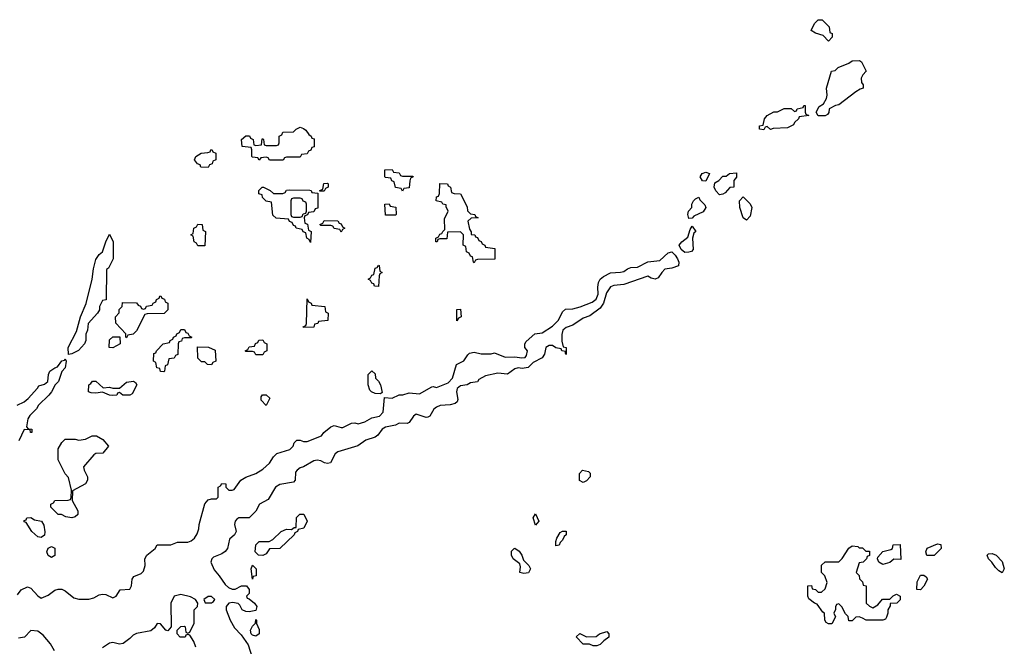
# Model space of a CAD drawing. Header units: inches. Extents: x 2710028 to 2964570, y 496606 to 722708.
# Tile 44 of 228: x 2743564 to 2749342, y 674976 to 678653. Entities that reach past the tile are written whole.
import ezdxf

# ---------------------------------------------------------------- set-up
doc = ezdxf.new("R2010")
doc.units = ezdxf.units.IN
doc.header["$MEASUREMENT"] = 0
doc.layers.add('C7647', color=7, linetype='Continuous')

msp = doc.modelspace()

# ---------------------------------------------------------------- linework, layer by layer
at = {"layer": 'C7647', "color": 6}
for points in [[(2748310, 678526), (2748279, 678559), (2748234.6, 678574.6), (2748208, 678590), (2748229, 678630), (2748250, 678651.3), (2748272.7, 678652.7), (2748314, 678610), (2748318, 678578), (2748332, 678572), (2748332, 678550)], [(2748248.9, 678088.9), (2748238, 678110), (2748256.4, 678143.6), (2748280.4, 678159.6), (2748298, 678190), (2748302, 678210), (2748298, 678250), (2748328.4, 678351.6), (2748350, 678354), (2748367.3, 678372.7), (2748430, 678398), (2748450, 678411.3), (2748492.7, 678412.7), (2748504.7, 678404.7), (2748531, 678350), (2748512, 678330), (2748502, 678310), (2748503.6, 678283.6), (2748514, 678270), (2748514, 678250), (2748495.3, 678244.7), (2748470, 678229.3), (2748370, 678154), (2748350.9, 678149.1), (2748314, 678130), (2748311.6, 678108.4), (2748303.6, 678096.4), (2748290, 678089.3)], [(2747970, 678008), (2747950, 678026), (2747938, 678022), (2747930, 678006), (2747906, 678010), (2747906, 678030), (2747926, 678034), (2747934, 678070), (2747950, 678091.3), (2747990, 678112), (2748010, 678112), (2748050, 678132), (2748091.1, 678131.1), (2748110, 678114), (2748122, 678118), (2748126, 678130), (2748162, 678138), (2748166, 678150), (2748174, 678150), (2748174, 678110), (2748178, 678098), (2748194, 678090), (2748138, 678082), (2748134, 678070), (2748111.3, 678048.7), (2748104.7, 678035.3), (2748070, 678018), (2747986, 678014)], [(2745110, 677828), (2745028.9, 677828.9), (2745022, 677842), (2745010, 677846), (2744978, 677842), (2744970, 677828), (2744962, 677842), (2744930, 677846), (2744926, 677850), (2744926, 677890), (2744922, 677902), (2744868.9, 677908.9), (2744866, 677950), (2744890, 677972), (2744912, 677972), (2744918, 677958), (2744934, 677950), (2744938, 677918), (2744950, 677914), (2744982, 677918), (2744986, 677954), (2744990, 677954), (2744994, 677950), (2744998, 677918), (2745010, 677914), (2745070, 677914), (2745082, 677918), (2745086, 677930), (2745086, 677970), (2745102, 677978), (2745107.3, 677992.7), (2745170, 677994), (2745186, 678010), (2745210, 678022), (2745230, 678014), (2745243.6, 678003.6), (2745259.6, 677979.6), (2745274, 677970), (2745278, 677958), (2745292.7, 677952.7), (2745292.7, 677907.3), (2745278, 677902), (2745272.7, 677887.3), (2745258, 677882), (2745250, 677866), (2745218, 677862), (2745210, 677846), (2745130, 677846), (2745118, 677842)], [(2744670, 677786), (2744627.3, 677787.3), (2744622, 677802), (2744607.3, 677807.3), (2744588.7, 677830), (2744598, 677850), (2744628, 677870), (2744667.3, 677872.7), (2744682, 677878), (2744686, 677890), (2744691.1, 677891.1), (2744698, 677878), (2744714, 677870), (2744714, 677830), (2744698, 677822), (2744692.7, 677807.3), (2744678, 677802)], [(2745810, 677734), (2745870, 677734), (2745872, 677730), (2745858, 677722), (2745852.7, 677707.3), (2745850, 677666), (2745818, 677662), (2745810, 677646), (2745802, 677662), (2745768.9, 677668.9), (2745762, 677702), (2745748, 677708), (2745742, 677722), (2745710, 677726), (2745706, 677730), (2745707.3, 677772.7), (2745750, 677774), (2745758, 677758), (2745790, 677754), (2745798, 677738)], [(2747590, 677706), (2747570, 677708), (2747558, 677730), (2747568.7, 677750), (2747590, 677758), (2747611.3, 677750)], [(2747670, 677626), (2747650, 677648), (2747639, 677670), (2747644, 677696), (2747666, 677710), (2747690, 677734), (2747710, 677734), (2747728.9, 677751.1), (2747770, 677754), (2747771.1, 677728.9), (2747754, 677710), (2747754, 677670), (2747732, 677668), (2747703.6, 677636.4), (2747690, 677628)], [(2745326, 677646), (2745326, 677650), (2745342, 677658), (2745348, 677692), (2745370, 677694), (2745374, 677690), (2745374, 677670), (2745358, 677662), (2745350, 677646)], [(2746230, 677226), (2746226, 677230), (2746222, 677262), (2746210, 677266), (2746202, 677282), (2746186, 677290), (2746182, 677322), (2746166, 677330), (2746168, 677390), (2746150, 677408), (2746074, 677406), (2746070, 677366), (2746030, 677366), (2746018, 677362), (2746014, 677350), (2746006, 677350), (2746006, 677370), (2746022, 677378), (2746030, 677394), (2746042, 677398), (2746046, 677410), (2746058, 677422), (2746056.4, 677483.6), (2746078, 677530), (2746066, 677554), (2746066, 677566), (2746046, 677570), (2746042, 677582), (2746008.7, 677590), (2746010, 677614), (2746022, 677618), (2746027.3, 677632.7), (2746030, 677692), (2746074, 677690), (2746078, 677678), (2746092, 677670), (2746098, 677638), (2746112.7, 677632.7), (2746150, 677631.3), (2746190, 677554), (2746192, 677532), (2746210, 677514), (2746234, 677510), (2746238, 677498), (2746254, 677490), (2746212.7, 677487.3), (2746194, 677470), (2746203.6, 677423.6), (2746212.7, 677407.3), (2746212.7, 677392.7), (2746234, 677390), (2746238, 677378), (2746250, 677374), (2746258, 677358), (2746272, 677352), (2746278, 677338), (2746294, 677330), (2746298, 677318), (2746352, 677310), (2746352.7, 677247.3), (2746250, 677246), (2746238, 677242)], [(2745052.7, 677632.7), (2745107.3, 677632.7), (2745122, 677638), (2745130, 677652), (2745150, 677654), (2745267.3, 677652.7), (2745274, 677650), (2745278, 677638), (2745314, 677634), (2745312.7, 677547.3), (2745298, 677542), (2745290, 677526), (2745258, 677522), (2745252.7, 677507.3), (2745238, 677502), (2745234, 677490), (2745238, 677458), (2745252.7, 677452.7), (2745258, 677418), (2745274, 677410), (2745270, 677346), (2745262, 677362), (2745248, 677370), (2745242, 677402), (2745228, 677408), (2745222, 677422), (2745186, 677430), (2745182, 677442), (2745170, 677446), (2745162, 677462), (2745148, 677468), (2745142, 677482), (2745068.9, 677488.9), (2745050, 677506), (2745042, 677582), (2745010, 677588), (2744988, 677610), (2744986, 677626), (2744968, 677630), (2744968, 677650), (2744986, 677670), (2744994, 677670), (2745034, 677650)], [(2745210, 677606), (2745170, 677606), (2745158, 677602), (2745154, 677590), (2745154, 677510), (2745158, 677498), (2745170, 677494), (2745210, 677494), (2745222, 677498), (2745227.3, 677512.7), (2745242, 677518), (2745246, 677530), (2745246, 677570), (2745242, 677582), (2745227.3, 677587.3), (2745222, 677602)], [(2745710, 677506), (2745706, 677570), (2745731.6, 677571.6), (2745738, 677558), (2745772, 677552), (2745774, 677510), (2745770, 677506)], [(2747490, 677486), (2747484, 677510), (2747489, 677530), (2747508, 677550), (2747508.7, 677570), (2747518, 677590), (2747530, 677602), (2747550, 677611.3), (2747556, 677596), (2747585.4, 677565.4), (2747591.3, 677550), (2747574.9, 677525.1), (2747520.9, 677499.1), (2747510, 677488)], [(2747830, 677477.2), (2747810, 677489.2), (2747789.4, 677550.6), (2747788.7, 677590), (2747810, 677614), (2747850, 677572), (2747860.5, 677550), (2747850, 677499)], [(2745450, 677406), (2745442, 677422), (2745408.4, 677428.4), (2745402, 677442), (2745390, 677446), (2745330, 677446), (2745326, 677450), (2745342, 677458), (2745350, 677474), (2745430, 677472), (2745438, 677458), (2745450, 677454), (2745458, 677438), (2745472, 677430), (2745458, 677422)], [(2744610, 677326), (2744602, 677342), (2744588, 677350), (2744582, 677382), (2744568, 677390), (2744582, 677398), (2744586, 677430), (2744602, 677438), (2744610, 677452), (2744634, 677450), (2744638, 677418), (2744654, 677410), (2744650, 677326)], [(2747466.3, 677286.3), (2747444.7, 677304.7), (2747434, 677330), (2747449.2, 677350), (2747484.2, 677375.8), (2747498, 677422), (2747510, 677442), (2747530.8, 677410), (2747520.4, 677399.6), (2747512.4, 677370), (2747515.9, 677304.1), (2747506.8, 677293.2), (2747490, 677289)], [(2743850, 676688.7), (2743848.2, 676730), (2743896.9, 676823.1), (2743920.7, 676910), (2743953, 676987), (2743989.6, 677130), (2743996.2, 677190), (2744010, 677244.7), (2744030, 677274.8), (2744049.4, 677290.6), (2744069, 677350), (2744090, 677394), (2744112, 677350), (2744112, 677250), (2744084.7, 677195.3), (2744072.7, 677187.3), (2744071.6, 677008.4), (2744050, 677006), (2744032, 676970), (2744032, 676950), (2744021, 676930), (2743966, 676870), (2743962, 676830), (2743951.6, 676808.4), (2743951.1, 676771.1), (2743944.7, 676750), (2743908, 676712), (2743870, 676692.7)], [(2745670, 677088), (2745646, 677090), (2745642, 677102), (2745630, 677106), (2745622, 677122), (2745608, 677130), (2745622, 677138), (2745630, 677154), (2745642, 677158), (2745650, 677194), (2745662, 677198), (2745670, 677212), (2745674, 677210), (2745678, 677178), (2745691.3, 677170), (2745678, 677162), (2745674, 677150)], [(2744190, 676786), (2744186, 676790), (2744186, 676810), (2744127.3, 676872.7), (2744126, 676910), (2744147.3, 676932.7), (2744148.4, 676951.6), (2744166, 676970), (2744167.3, 676992.7), (2744250, 676992), (2744258, 676978), (2744272.7, 676972.7), (2744278, 676958), (2744290, 676954), (2744302, 676958), (2744308, 676972), (2744342, 676978), (2744346, 676990), (2744362, 676998), (2744366, 677010), (2744382, 677018), (2744386, 677030), (2744392.7, 677032.7), (2744398, 677018), (2744412.7, 677012.7), (2744418, 676998), (2744434, 676990), (2744434, 676950), (2744411.1, 676928.9), (2744312.7, 676927.3), (2744298, 676922), (2744250, 676828), (2744230, 676808), (2744198, 676802)], [(2745230, 676846), (2745228, 676850), (2745242, 676858), (2745246, 676870), (2745250, 677014), (2745258, 676998), (2745274, 676990), (2745278, 676978), (2745354, 676970), (2745358, 676938), (2745374, 676930), (2745372.7, 676887.3), (2745318, 676882), (2745314, 676870), (2745294, 676866), (2745290, 676848)], [(2746130, 676886), (2746128.4, 676951.6), (2746150, 676954), (2746154, 676910), (2746138, 676902)], [(2744410, 676586), (2744390, 676588), (2744386, 676606), (2744368, 676610), (2744362, 676642), (2744348, 676650), (2744350, 676694), (2744362, 676698), (2744366, 676710), (2744406, 676750), (2744442, 676758), (2744446, 676770), (2744462, 676778), (2744466, 676790), (2744482, 676798), (2744486, 676810), (2744502, 676818), (2744510, 676834), (2744530, 676834), (2744538, 676818), (2744550, 676814), (2744558, 676798), (2744574, 676790), (2744570, 676786), (2744530, 676786), (2744518, 676782), (2744512.7, 676767.3), (2744498, 676762), (2744494, 676750), (2744492.7, 676687.3), (2744478, 676682), (2744470, 676666), (2744438, 676662), (2744431.6, 676628.4), (2744418, 676622), (2744414, 676590)], [(2744110, 676728), (2744088.4, 676728.4), (2744090, 676774), (2744110, 676792), (2744152, 676792), (2744154, 676750)], [(2744950, 676686), (2744942, 676702), (2744930, 676706), (2744890, 676706), (2744886, 676710), (2744902, 676718), (2744910, 676734), (2744942, 676738), (2744948, 676752), (2744962, 676758), (2744967.3, 676772.7), (2744990, 676774), (2744998, 676758), (2745014, 676750), (2745014, 676710), (2744998, 676702), (2744990, 676686)], [(2744690, 676628), (2744666, 676630), (2744650, 676646), (2744630, 676646), (2744610, 676666), (2744607.3, 676732.7), (2744671, 676731), (2744710, 676714), (2744714, 676650), (2744698, 676642)], [(2745682, 676458), (2745650, 676459.3), (2745629, 676469), (2745619, 676479), (2745608.9, 676511.1), (2745608, 676570), (2745630, 676592), (2745650, 676574), (2745652, 676550), (2745670, 676532), (2745681, 676510), (2745690, 676466)], [(2744052.7, 676492.7), (2744090, 676496), (2744111.1, 676491.1), (2744148.9, 676491.1), (2744190, 676526.8), (2744230.9, 676530.9), (2744243.6, 676523.6), (2744251.3, 676510), (2744222.8, 676457.2), (2744210, 676449), (2744169.1, 676449.1), (2744150, 676466), (2744138, 676462), (2744134, 676450), (2744110, 676448), (2744090, 676448.7), (2744050, 676468), (2744010, 676462), (2743983.1, 676463.1), (2743968, 676470), (2743968.7, 676510), (2743982, 676518), (2743990, 676532), (2744010, 676532)], [(2745010, 676388.7), (2744980.4, 676420.4), (2744980.4, 676439.6), (2744988.4, 676451.6), (2745010, 676452), (2745031.6, 676431.6)], [(2743870, 675729), (2743835.3, 675735.3), (2743808.4, 675748.4), (2743789.1, 675749.1), (2743747.3, 675792.7), (2743746, 675810), (2743762, 675818), (2743770, 675832), (2743847.3, 675832.7), (2743862, 675838), (2743866, 675850), (2743868, 675892), (2743850, 675966), (2743830, 675988), (2743789, 676070), (2743790, 676134), (2743810, 676172), (2743830, 676192), (2743889.1, 676190.9), (2743910, 676184.7), (2743950, 676192), (2743988.9, 676211.1), (2744014, 676210), (2744052, 676190), (2744084.7, 676150), (2744052, 676110), (2744010, 676108), (2743999.6, 676100.4), (2743938, 676030), (2743942, 676010), (2743961, 675970), (2743961, 675950), (2743950, 675929), (2743872.7, 675887.3), (2743872, 675832), (2743904.7, 675770), (2743904.7, 675750), (2743890, 675735.3)], [(2746870, 675938), (2746848.4, 675948.4), (2746848, 675990), (2746866, 676010), (2746902, 676002), (2746912, 675992), (2746911, 675970), (2746890, 675946)], [(2743690, 675615.3), (2743670, 675619), (2743634, 675650), (2743602, 675702), (2743590, 675706), (2743590, 675714), (2743602, 675718), (2743606, 675730), (2743630, 675731), (2743650, 675718), (2743690.9, 675710.9), (2743706, 675686), (2743711.6, 675648.4), (2743710, 675628)], [(2744990, 675509.2), (2744966, 675510), (2744946, 675530), (2744949.3, 675570.7), (2744970, 675590.8), (2745028.4, 675591.6), (2745050, 675602), (2745098, 675650), (2745130, 675662.8), (2745158, 675662), (2745174, 675674), (2745186, 675674), (2745188.4, 675731.6), (2745208.4, 675751.6), (2745231.1, 675751.1), (2745251.3, 675710), (2745230.7, 675669.3), (2745198, 675662), (2745194, 675650), (2745178, 675642), (2745174, 675630), (2745090.9, 675549.1), (2745030, 675548), (2745010, 675518)], [(2746590, 675686), (2746578, 675730), (2746590, 675754), (2746611, 675710)], [(2746710, 675566), (2746709.5, 675590.5), (2746715.3, 675610), (2746736.4, 675643.6), (2746749.1, 675650.9), (2746770, 675652), (2746770.5, 675630), (2746759.8, 675620.2), (2746750, 675598), (2746735.3, 675584.7), (2746730, 675568.7)], [(2743750, 675498), (2743730, 675508.7), (2743722, 675530), (2743730, 675551.3), (2743750, 675562), (2743770, 675552), (2743770, 675508)], [(2746522.9, 675402.9), (2746498, 675410), (2746502, 675442), (2746499, 675459), (2746459, 675490), (2746449, 675510), (2746450, 675534), (2746466, 675550), (2746470, 675551.3), (2746494.4, 675534.4), (2746510.7, 675510.7), (2746521, 675481), (2746550.8, 675450), (2746560.7, 675430), (2746550, 675407.6)], [(2748490, 675554), (2748510, 675554), (2748530, 675534), (2748550, 675534), (2748551.6, 675508.4), (2748538, 675502), (2748534, 675490), (2748514, 675470), (2748490, 675466), (2748472, 675410), (2748490.9, 675390.9), (2748492, 675372), (2748510, 675354), (2748514, 675334), (2748531.3, 675330), (2748532, 675230), (2748550, 675212), (2748570, 675202), (2748600.4, 675219.6), (2748627.3, 675252.7), (2748670, 675252), (2748690, 675272), (2748710, 675282), (2748731.3, 675270), (2748730.7, 675249.3), (2748710.7, 675229.3), (2748672.7, 675227.3), (2748672.7, 675212.7), (2748658, 675190), (2748658, 675170), (2748650, 675146), (2748644.7, 675135.3), (2748628.9, 675128.9), (2748531.6, 675128.4), (2748510, 675142), (2748490, 675148), (2748470, 675146), (2748450, 675126), (2748430, 675126), (2748426, 675150), (2748410, 675166), (2748388.4, 675208.4), (2748370, 675226), (2748358, 675222), (2748352, 675208), (2748352, 675192), (2748342, 675170), (2748350.9, 675149.1), (2748330, 675108.7), (2748310, 675108.7), (2748296.4, 675116.4), (2748288, 675130), (2748286, 675170), (2748276.4, 675176.4), (2748244, 675224), (2748228, 675230), (2748194.6, 675254.6), (2748188.7, 675270), (2748188.4, 675331.6), (2748210, 675332), (2748214, 675314), (2748234, 675310), (2748250, 675294), (2748270, 675294), (2748290, 675314), (2748302, 675350), (2748288, 675390), (2748268.7, 675410), (2748270, 675452), (2748290, 675471.3), (2748370, 675472), (2748390, 675492), (2748430, 675552), (2748450, 675564.7), (2748482, 675562)], [(2748734, 675486), (2748692.7, 675487.3), (2748670, 675468.7), (2748630, 675455.3), (2748606, 675470), (2748598, 675490), (2748600.4, 675499.6), (2748630, 675531.3), (2748676.4, 675543.6), (2748686, 675550), (2748690, 675571.3), (2748730, 675574)], [(2748888, 675508), (2748882, 675530), (2748888.7, 675551.3), (2748950, 675578), (2748970, 675574), (2748971.3, 675550), (2748930, 675509)], [(2749330, 675408), (2749310, 675418), (2749290, 675438), (2749269.3, 675469.3), (2749249, 675490), (2749242, 675510), (2749250, 675518), (2749270, 675521), (2749294, 675510), (2749330, 675474), (2749342, 675430)], [(2744930, 675369), (2744922, 675430), (2744930, 675452), (2744951.3, 675430), (2744950.8, 675390), (2744934, 675386)], [(2748850, 675308), (2748829.3, 675309.3), (2748830, 675354), (2748850, 675394), (2748870, 675394), (2748883.6, 675383.6), (2748890.8, 675370), (2748870.6, 675329.4)], [(2744670, 675269), (2744644.7, 675250), (2744651.6, 675231.6), (2744690, 675231.3), (2744702, 675238), (2744708.7, 675250), (2744690, 675268.7)], [(2744950, 675035.3), (2744930, 675042), (2744922, 675050), (2744918, 675070), (2744930, 675094), (2744948, 675112), (2744950, 675134), (2744954, 675130), (2744954, 675110), (2744970, 675074), (2744970, 675049)], [(2746930, 674978), (2746908.4, 674988.4), (2746870, 674989), (2746828.9, 675031.1), (2746850, 675051.3), (2746890, 675032), (2746947.3, 675032.7), (2746966, 675050), (2747010, 675062), (2747022, 675050), (2747022, 675030), (2746991.6, 675008.4), (2746970, 674986), (2746950, 674978)]]:
    msp.add_lwpolyline(points, close=True, dxfattribs=at)
for points in [[(2743550, 675278), (2743573.1, 675306.9), (2743610, 675324.9), (2743630, 675318), (2743670, 675271.3), (2743690, 675258), (2743730, 675276), (2743770, 675306), (2743790, 675310.6), (2743810, 675310.5), (2743830, 675302), (2743880.8, 675260.8), (2743910, 675252.2), (2743970, 675252.7), (2743999.3, 675260.7), (2744030, 675278), (2744050, 675281.6), (2744070, 675279.3), (2744110, 675260.7), (2744130, 675271), (2744153.2, 675306.8), (2744210, 675311.3), (2744219.3, 675330), (2744224.5, 675370), (2744233.8, 675386.2), (2744276.3, 675403.7), (2744290, 675416), (2744300.7, 675450), (2744299, 675490), (2744309, 675510), (2744358, 675550), (2744370, 675572), (2744450, 675570.7), (2744490, 675586.8), (2744550, 675587.3), (2744570, 675594), (2744589.2, 675610), (2744604.5, 675635.5), (2744614.8, 675665.2), (2744617.2, 675690), (2744650, 675811.3), (2744670, 675834.8), (2744690, 675841), (2744718, 675842), (2744728.4, 675851.6), (2744729.4, 675910), (2744742, 675918), (2744750, 675931), (2744774, 675930), (2744774, 675910), (2744792, 675892), (2744810, 675891.3), (2744823.1, 675896.9), (2744861.2, 675950), (2744890, 675967.7), (2744950, 675990.8), (2744990, 676014.8), (2745029.5, 676050.5), (2745052.9, 676087.1), (2745073.2, 676106.8), (2745150, 676130.8), (2745169.2, 676150), (2745175.3, 676170), (2745190, 676184.7), (2745210, 676186), (2745230, 676177.3), (2745250, 676177.3), (2745335.3, 676210), (2745349.3, 676230), (2745390, 676264), (2745410, 676270.8), (2745450, 676259.1), (2745459.5, 676260.5), (2745510, 676284.9), (2745530, 676286.8), (2745550, 676281), (2745590, 676294), (2745630, 676317.3), (2745674.5, 676325.5), (2745696.2, 676350), (2745704, 676436), (2745750, 676431), (2745790, 676451), (2745811.6, 676451.6), (2745850, 676462.8), (2745910, 676457.3), (2745982, 676498), (2745990, 676501), (2746010, 676494.8), (2746078.2, 676521.8), (2746103.6, 676550), (2746128, 676630), (2746170, 676651.3), (2746193.2, 676686.8), (2746204, 676696), (2746230, 676701), (2746271.6, 676691.6), (2746330, 676691.3), (2746350, 676698), (2746413.4, 676673.4), (2746470, 676674), (2746510, 676668), (2746529.4, 676670.6), (2746538, 676682), (2746543.7, 676710), (2746528.7, 676730), (2746528, 676750), (2746536.4, 676763.6), (2746586, 676810), (2746630, 676814.8), (2746690, 676854), (2746726, 676890), (2746750, 676938), (2746766.6, 676953.4), (2746810, 676956.3), (2746853.1, 676966.9), (2746923.9, 676996.1), (2746947.6, 677012.4), (2746958, 677042), (2746956.6, 677083.4), (2746961.2, 677110), (2746969.5, 677130.5), (2746990, 677146), (2747030, 677166.8), (2747090, 677170.8), (2747110, 677176), (2747130, 677191.3), (2747150, 677198), (2747190, 677201), (2747250, 677231.3), (2747321.2, 677238.8), (2747370, 677284.7), (2747390, 677291.3), (2747411.1, 677271.1), (2747424.7, 677250), (2747431.3, 677230), (2747430.7, 677209.3), (2747390, 677194), (2747350, 677188.7), (2747331.3, 677170), (2747310, 677138), (2747294, 677130), (2747270, 677135.3), (2747250, 677148), (2747110, 677099.3), (2747050, 677093.2), (2747030, 677085.2), (2747007.3, 677050), (2746990, 676988.7), (2746970, 676959.3), (2746910, 676915.1), (2746870, 676900.9), (2746810, 676861.2), (2746770, 676846), (2746750.8, 676830), (2746744.9, 676804.9), (2746746, 676766), (2746754, 676734), (2746771.3, 676730), (2746770.9, 676689.1), (2746768, 676690), (2746766, 676694), (2746766, 676706), (2746746, 676710), (2746742, 676722), (2746710, 676728), (2746690, 676741.2), (2746670, 676741.2), (2746650.6, 676729.4), (2746643, 676690), (2746630, 676669), (2746578, 676642), (2746547.3, 676612.7), (2746513, 676607), (2746490, 676609.4), (2746470, 676603.7), (2746426.8, 676573.2), (2746370, 676578), (2746296.8, 676563.2), (2746258.8, 676541.2), (2746250, 676528.7), (2746210, 676522), (2746190.6, 676509.4), (2746150, 676504), (2746130.7, 676489.3), (2746127.7, 676470), (2746135.9, 676424.1), (2746131, 676410), (2746119.3, 676400.7), (2746090, 676392.3), (2746030.8, 676389.2), (2746010, 676379), (2745993.4, 676366.6), (2745970, 676326), (2745959.8, 676320.2), (2745950, 676319), (2745890, 676337.2), (2745874, 676326), (2745850, 676288.7), (2745837.3, 676282.7), (2745790, 676285.2), (2745770, 676273.2), (2745710, 676261.2), (2745690.6, 676249.4), (2745664.5, 676215.5), (2745650, 676204), (2745594.9, 676185.1), (2745547.7, 676152.3), (2745430, 676117.2), (2745415.5, 676104.5), (2745387.5, 676052.5), (2745370, 676049.2), (2745352.1, 676052.1), (2745330, 676065.2), (2745310, 676069), (2745290, 676064), (2745230, 676029.2), (2745210, 676024), (2745191.3, 676010), (2745182.8, 675997.2), (2745181, 675950), (2745170, 675939), (2745090, 675925.2), (2745064.7, 675910), (2745022, 675838), (2744970.8, 675809.2), (2744950, 675768.7), (2744910, 675729.2), (2744850.7, 675729.3), (2744837.3, 675722.7), (2744827.3, 675710), (2744824.9, 675690), (2744834, 675650), (2744824.7, 675630), (2744794.4, 675605.6), (2744782.4, 675550), (2744770, 675532.3), (2744750, 675519.5), (2744700.5, 675499.5), (2744690.5, 675489.5), (2744684.9, 675470), (2744704.2, 675424.2), (2744734.8, 675390), (2744770, 675338), (2744790, 675321), (2744810, 675311), (2744828.9, 675311.1), (2744866, 675330), (2744894, 675330), (2744910.9, 675309.1), (2744910, 675286), (2744894, 675270), (2744898, 675258), (2744910, 675254), (2744942, 675230), (2744956, 675210), (2744950, 675186), (2744910, 675179), (2744890, 675179.3), (2744869.7, 675189.7), (2744856.5, 675216.5), (2744846.3, 675226.3), (2744812.3, 675232.3), (2744790.6, 675229.4), (2744774.8, 675210), (2744774.9, 675190), (2744798.7, 675130), (2744824.9, 675084.9), (2744863.8, 675043.8), (2744904.7, 674984.7), (2744927.7, 674910)], [(2743548.9, 676391.1), (2743590, 676411.3), (2743614, 676430), (2743668, 676490), (2743675.3, 676504.7), (2743710, 676514.8), (2743729, 676530), (2743732.7, 676570), (2743741.2, 676590), (2743770, 676610.4), (2743784.8, 676615.2), (2743810, 676650.5), (2743826, 676654), (2743830, 676662), (2743836, 676650), (2743831.3, 676610), (2743811.3, 676588.7), (2743791.3, 676530), (2743771.3, 676510), (2743750.8, 676470), (2743734.8, 676450), (2743674.8, 676390), (2743662.8, 676370), (2743622.8, 676330), (2743610.7, 676310), (2743603.6, 676263.6), (2743612.7, 676252.7), (2743634, 676250), (2743634, 676230), (2743628, 676230), (2743626, 676246), (2743590, 676248.7), (2743558.3, 676181.7)], [(2744598, 674970), (2744584.8, 675004.8), (2744562, 675042), (2744550, 675046), (2744538, 675042), (2744534, 675030), (2744506, 675030), (2744488, 675050), (2744488, 675070), (2744510, 675092), (2744530, 675094), (2744534, 675090), (2744538, 675058), (2744550, 675054), (2744562, 675058), (2744587.3, 675112.7), (2744588, 675190), (2744608, 675210), (2744608.7, 675230), (2744595.3, 675250), (2744565.4, 675265.4), (2744510, 675279.3), (2744470.7, 675269.3), (2744450.8, 675230), (2744452, 675090), (2744433.7, 675066.3), (2744422, 675070), (2744390, 675108.7), (2744370, 675109), (2744354.9, 675085.1), (2744332.9, 675067.1), (2744248.6, 675051.4), (2744230, 675042), (2744210, 675020.9), (2744170, 674992.7), (2744150, 674989.3), (2744110, 674997.6), (2744090, 674994), (2744050, 674967)], [(2743768, 674950), (2743744, 674990), (2743700.9, 675040.9), (2743670, 675064), (2743630, 675068.7), (2743591, 675030), (2743556.8, 675023.2)]]:
    msp.add_lwpolyline(points, dxfattribs=at)

doc.saveas('drawing.dxf')
